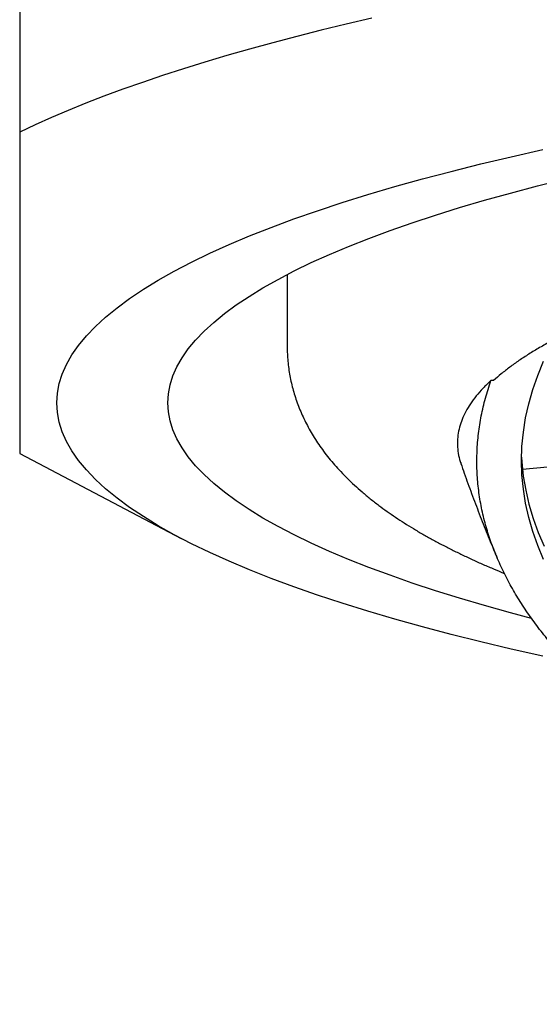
# Model space of a CAD drawing. Header units: millimetres. Extents: x 8 to 613, y 12 to 425.
# Tile 12 of 34: x 304.3 to 307.45, y 397.33 to 403.31. Entities that reach past the tile are written whole.
import ezdxf

# ---------------------------------------------------------------- set-up
doc = ezdxf.new("R2010")
doc.units = ezdxf.units.MM

msp = doc.modelspace()

# ---------------------------------------------------------------- linework, layer by layer
at = {"color": 7, "linetype": 'Continuous', "lineweight": 30}
for p, q in [((304.297, 405.6738), (304.297, 402.6261)), ((305.922, 401.7621), (305.922, 401.3242)), ((307.1759, 401.1174), (307.1595, 401.1177)), ((304.297, 400.6736), (305.277, 400.159)), ((307.3514, 400.5788), (308.0708, 400.6455))]:
    msp.add_line(p, q, dxfattribs=at)
at = {"color": 7, "linetype": 'Continuous', "lineweight": 30, "flags": 128}
for points in [[(306.4362, 403.3192), (306.2806, 403.2828), (306.1284, 403.2458), (305.9797, 403.2083), (305.8346, 403.1701), (305.6931, 403.1313), (305.5554, 403.092), (305.4213, 403.0521), (305.2911, 403.0116), (305.1646, 402.9707), (305.0421, 402.9292), (304.9235, 402.8872), (304.8089, 402.8448), (304.6983, 402.8019), (304.5918, 402.7586), (304.4893, 402.7148), (304.3911, 402.6706), (304.297, 402.6261)], [(307.4742, 399.4433), (307.2832, 399.4863), (307.0976, 399.5303), (306.9177, 399.5753), (306.7434, 399.6212), (306.5751, 399.6681), (306.4126, 399.7159), (306.2563, 399.7645), (306.1061, 399.814), (305.9622, 399.8643), (305.8247, 399.9153), (305.6937, 399.9671), (305.5692, 400.0196), (305.4514, 400.0727), (305.3403, 400.1265), (305.236, 400.1808), (305.1386, 400.2357), (305.0481, 400.2912), (304.9647, 400.347), (304.8883, 400.4033), (304.819, 400.4601), (304.7569, 400.5171), (304.702, 400.5745), (304.6543, 400.6322), (304.614, 400.6901), (304.5809, 400.7482), (304.5551, 400.8065), (304.5367, 400.8648), (304.5257, 400.9233), (304.522, 400.9818), (304.5257, 401.0403), (304.5367, 401.0988), (304.5551, 401.1572), (304.5809, 401.2154), (304.614, 401.2736), (304.6543, 401.3315), (304.702, 401.3891), (304.7569, 401.4465), (304.819, 401.5036), (304.8883, 401.5603), (304.9647, 401.6166), (305.0481, 401.6725), (305.1386, 401.7279), (305.236, 401.7828), (305.3403, 401.8371), (305.4514, 401.8909), (305.5692, 401.944), (305.6937, 401.9965), (305.8247, 402.0483), (305.9622, 402.0993), (306.1061, 402.1496), (306.2563, 402.1991), (306.4126, 402.2478), (306.5751, 402.2955), (306.7434, 402.3424), (306.9177, 402.3884), (307.0976, 402.4334), (307.2832, 402.4774), (307.4742, 402.5203)], [(305.197, 400.9818), (305.2004, 401.0367), (305.2108, 401.0914), (305.2281, 401.1462), (305.2522, 401.2008), (305.2832, 401.2552), (305.321, 401.3095), (305.3657, 401.3636), (305.4172, 401.4173), (305.4754, 401.4708), (305.5403, 401.524), (305.6119, 401.5768), (305.6901, 401.6291), (305.7749, 401.681), (305.8662, 401.7325), (305.9639, 401.7834), (306.068, 401.8338), (306.1784, 401.8836), (306.2951, 401.9328), (306.4179, 401.9813), (306.5468, 402.0292), (306.6816, 402.0763), (306.8224, 402.1227), (306.9689, 402.1683), (307.1211, 402.2131), (307.279, 402.257), (307.4422, 402.3001), (307.6109, 402.3422)], [(307.4791, 400.0308), (307.4437, 400.1155), (307.4138, 400.2007), (307.3892, 400.2862), (307.3701, 400.372), (307.3565, 400.4581), (307.3483, 400.5444), (307.3455, 400.6308), (307.3483, 400.7173), (307.3565, 400.8038), (307.3701, 400.8903), (307.3892, 400.9767), (307.4138, 401.0629), (307.4437, 401.1489), (307.4791, 401.2347)], [(307.4062, 399.6729), (307.279, 399.7066), (307.1211, 399.7506), (306.9689, 399.7954), (306.8224, 399.841), (306.6816, 399.8873), (306.5468, 399.9345), (306.4179, 399.9823), (306.2951, 400.0308), (306.1784, 400.08), (306.068, 400.1298), (305.9639, 400.1802), (305.8662, 400.2311), (305.7749, 400.2826), (305.6901, 400.3345), (305.6119, 400.3869), (305.5403, 400.4397), (305.4754, 400.4928), (305.4172, 400.5463), (305.3657, 400.6001), (305.321, 400.6541), (305.2832, 400.7084), (305.2522, 400.7629), (305.2281, 400.8175), (305.2108, 400.8722), (305.2004, 400.927), (305.197, 400.9818)], [(307.3457, 400.6525), (307.3475, 400.6238), (307.3564, 400.5375), (307.3708, 400.4515), (307.3906, 400.3657), (307.4159, 400.2802), (307.4466, 400.1951), (307.4826, 400.1105)]]:
    msp.add_lwpolyline(points, dxfattribs=at)
at = {"color": 7, "linetype": 'Continuous', "lineweight": 30}
for points, knots in [([(304.297, 402.6261), (304.297, 402.5707), (304.297, 402.46), (304.297, 402.3012), (304.297, 402.1482), (304.297, 402.0016), (304.297, 401.8618), (304.297, 401.7291), (304.297, 401.6036), (304.297, 401.4856), (304.297, 401.3755), (304.297, 401.2733), (304.297, 401.1792), (304.297, 401.0976), (304.297, 401.0274), (304.297, 400.967), (304.297, 400.9125), (304.297, 400.8639), (304.297, 400.8197), (304.297, 400.7806), (304.297, 400.747), (304.297, 400.7199), (304.297, 400.6991), (304.297, 400.6843), (304.297, 400.6761), (304.297, 400.6728), (304.297, 400.6737), (304.297, 400.6737)], [0, 0, 0, 0, 0.043898, 0.087801, 0.131704, 0.1756, 0.219508, 0.263423, 0.307338, 0.351244, 0.395158, 0.439082, 0.483006, 0.52692, 0.564111, 0.601311, 0.638514, 0.675715, 0.712907, 0.753532, 0.794164, 0.834796, 0.875423, 0.916233, 0.957048, 0.997863, 1, 1, 1, 1]), ([(323.5483, 400.8675), (323.5419, 400.8834), (323.5292, 400.9151), (323.502, 400.9624), (323.4691, 401.0096), (323.4297, 401.0566), (323.3841, 401.1034), (323.3324, 401.1498), (323.2745, 401.196), (323.2093, 401.2426), (323.1367, 401.2896), (323.0562, 401.3368), (322.9691, 401.3836), (322.877, 401.4291), (322.7804, 401.4733), (322.6797, 401.5161), (322.5734, 401.5584), (322.4614, 401.6), (322.344, 401.641), (322.2212, 401.6813), (322.093, 401.7209), (321.9574, 401.7604), (321.8141, 401.7997), (321.6628, 401.8388), (321.5062, 401.8769), (321.3469, 401.9135), (321.1855, 401.9485), (321.0222, 401.982), (320.8545, 402.0146), (320.6826, 402.0462), (320.5066, 402.0768), (320.3265, 402.1063), (320.1426, 402.1349), (319.9518, 402.1628), (319.7539, 402.19), (319.549, 402.2165), (319.3404, 402.2417), (319.1319, 402.2653), (318.9238, 402.2872), (318.7163, 402.3076), (318.5063, 402.3268), (318.2938, 402.3448), (318.079, 402.3615), (317.862, 402.377), (317.643, 402.3913), (317.4185, 402.4045), (317.1884, 402.4166), (316.9529, 402.4274), (316.716, 402.4369), (316.4817, 402.4448), (316.2504, 402.4511), (316.0222, 402.4561), (315.7934, 402.4598), (315.5643, 402.4621), (315.3349, 402.4631), (315.1055, 402.4628), (314.8761, 402.4612), (314.6432, 402.4582), (314.4069, 402.4538), (314.1673, 402.4478), (313.9287, 402.4404), (313.6951, 402.4318), (313.4667, 402.4219), (313.2435, 402.4108), (313.0218, 402.3985), (312.8018, 402.385), (312.5837, 402.3702), (312.3677, 402.3541), (312.1539, 402.3368), (311.9389, 402.3179), (311.7229, 402.2975), (311.5063, 402.2754), (311.2929, 402.252), (311.0863, 402.2277), (310.8865, 402.2027), (310.6934, 402.1769), (310.5038, 402.15), (310.3178, 402.1221), (310.1357, 402.0931), (309.9574, 402.0631), (309.7832, 402.032), (309.6103, 401.9995), (309.439, 401.9653), (309.2699, 401.9295), (309.1057, 401.8928), (308.9494, 401.8556), (308.8008, 401.8182), (308.6596, 401.7806), (308.5234, 401.7423), (308.3924, 401.7031), (308.2667, 401.6632), (308.1463, 401.6226), (308.0313, 401.5813), (307.92, 401.5387), (307.8128, 401.4946), (307.7101, 401.4493), (307.6138, 401.4033), (307.529, 401.3594), (307.4547, 401.3177), (307.3897, 401.2784), (307.3291, 401.2386), (307.2732, 401.1986), (307.2216, 401.1581), (307.1911, 401.131), (307.1759, 401.1174)], [0, 0, 0, 0, 0.009717, 0.019438, 0.029159, 0.038876, 0.048593, 0.058314, 0.068034, 0.077752, 0.087968, 0.098189, 0.10841, 0.118627, 0.128344, 0.138065, 0.147786, 0.157503, 0.16722, 0.176941, 0.186662, 0.196379, 0.206595, 0.216817, 0.227038, 0.237254, 0.246971, 0.256692, 0.266413, 0.27613, 0.285847, 0.295568, 0.305289, 0.315006, 0.325223, 0.335444, 0.345665, 0.355882, 0.365599, 0.375319, 0.38504, 0.394757, 0.404474, 0.414195, 0.423916, 0.433633, 0.44385, 0.454071, 0.464292, 0.474509, 0.484226, 0.493947, 0.503667, 0.513385, 0.523102, 0.532822, 0.542543, 0.55226, 0.562477, 0.572698, 0.582919, 0.593136, 0.602853, 0.612574, 0.622295, 0.632012, 0.641729, 0.65145, 0.66117, 0.670887, 0.681104, 0.691325, 0.701546, 0.711763, 0.72148, 0.731201, 0.740922, 0.750639, 0.760356, 0.770077, 0.779798, 0.789515, 0.799731, 0.809953, 0.820174, 0.83039, 0.840107, 0.849828, 0.859549, 0.869266, 0.878983, 0.888704, 0.898425, 0.908142, 0.918359, 0.92858, 0.938801, 0.949018, 0.957492, 0.965967, 0.974442, 0.982961, 0.991481, 1, 1, 1, 1]), ([(305.9222, 401.3241), (305.9222, 401.3127), (305.9223, 401.2865), (305.9249, 401.2455), (305.9294, 401.2012), (305.936, 401.157), (305.9446, 401.113), (305.9552, 401.0692), (305.9679, 401.0256), (305.9825, 400.9823), (305.9992, 400.9393), (306.018, 400.8966), (306.0388, 400.8542), (306.0617, 400.812), (306.0867, 400.7702), (306.114, 400.7285), (306.1436, 400.6871), (306.1757, 400.6458), (306.2103, 400.6046), (306.2476, 400.5634), (306.2878, 400.5223), (306.3309, 400.4812), (306.3771, 400.4402), (306.4265, 400.3992), (306.477, 400.36), (306.5283, 400.3226), (306.5798, 400.2871), (306.6331, 400.2523), (306.6881, 400.2182), (306.7448, 400.1849), (306.8028, 400.1523), (306.8623, 400.1205), (306.9231, 400.0894), (306.9851, 400.0591), (307.0484, 400.0294), (307.1129, 400.0003), (307.1773, 399.9724), (307.2209, 399.9544), (307.2419, 399.9456)], [0, 0, 0, 0, 0.016257, 0.03733, 0.058503, 0.079816, 0.101313, 0.123037, 0.145037, 0.167362, 0.190066, 0.213207, 0.236849, 0.261058, 0.285906, 0.311471, 0.337832, 0.365071, 0.39327, 0.422504, 0.452835, 0.484305, 0.516921, 0.550647, 0.585394, 0.617112, 0.649201, 0.68153, 0.713984, 0.746463, 0.77888, 0.811192, 0.84337, 0.875398, 0.907266, 0.938974, 0.970523, 1, 1, 1, 1]), ([(307.1595, 401.1177), (307.1432, 401.1021), (307.1107, 401.071), (307.0698, 401.0239), (307.0347, 400.9767), (307.0061, 400.9293), (306.9837, 400.8817), (306.9677, 400.834), (306.958, 400.7863), (306.9545, 400.7377), (306.9581, 400.6882), (306.9658, 400.6466), (306.9749, 400.6217), (306.9779, 400.6135)], [0, 0, 0, 0, 0.094173, 0.188381, 0.28259, 0.376763, 0.470935, 0.565144, 0.659352, 0.753525, 0.85254, 0.951597, 1, 1, 1, 1]), ([(323.5647, 400.8673), (323.5642, 400.8358), (323.5631, 400.7728), (323.5534, 400.6784), (323.538, 400.584), (323.5161, 400.4897), (323.488, 400.3956), (323.4536, 400.3017), (323.4131, 400.2082), (323.3655, 400.1136), (323.3107, 400.0178), (323.2481, 399.9211), (323.1789, 399.825), (323.1043, 399.7313), (323.0247, 399.64), (322.9405, 399.5511), (322.8506, 399.463), (322.7549, 399.3759), (322.6535, 399.2899), (322.5465, 399.205), (322.4339, 399.1213), (322.314, 399.0374), (322.1863, 398.9535), (322.0507, 398.8697), (321.9094, 398.7874), (321.765, 398.7082), (321.6178, 398.6319), (321.4683, 398.5584), (321.3141, 398.4867), (321.1553, 398.4167), (320.9921, 398.3484), (320.8245, 398.282), (320.6527, 398.2175), (320.4739, 398.1538), (320.2878, 398.0912), (320.0944, 398.0297), (319.897, 397.9706), (319.6991, 397.9147), (319.5009, 397.862), (319.3029, 397.8124), (319.1018, 397.7651), (318.8979, 397.72), (318.6912, 397.6772), (318.4819, 397.6368), (318.2702, 397.5987), (318.0526, 397.5625), (317.8291, 397.5282), (317.5998, 397.4961), (317.3685, 397.4667), (317.1394, 397.4405), (316.9126, 397.4173), (316.6884, 397.3971), (316.4631, 397.3795), (316.237, 397.3644), (316.0101, 397.352), (315.7828, 397.3421), (315.555, 397.3348), (315.3233, 397.33), (315.0876, 397.328), (314.8481, 397.3288), (314.6091, 397.3324), (314.3745, 397.3389), (314.1446, 397.3479), (313.9195, 397.3594), (313.6954, 397.3735), (313.4726, 397.3901), (313.2512, 397.4094), (313.0314, 397.4311), (312.8133, 397.4554), (312.5935, 397.4827), (312.3721, 397.5131), (312.1496, 397.5467), (311.9297, 397.583), (311.7162, 397.6214), (311.5092, 397.6616), (311.3085, 397.7035), (311.1109, 397.7477), (310.9165, 397.7942), (310.7255, 397.8429), (310.538, 397.8939), (310.3542, 397.947), (310.171, 398.0033), (309.989, 398.0627), (309.8084, 398.1253), (309.6325, 398.1902), (309.4641, 398.2561), (309.3033, 398.323), (309.1497, 398.3905), (309.0008, 398.4599), (308.8568, 398.531), (308.7178, 398.6037), (308.5837, 398.6782), (308.4548, 398.7542), (308.329, 398.833), (308.2068, 398.9148), (308.0886, 398.9994), (307.9764, 399.0855), (307.8722, 399.1716), (307.7757, 399.2575), (307.6865, 399.3431), (307.6032, 399.4298), (307.5257, 399.5175), (307.4543, 399.6061), (307.3888, 399.6956), (307.3294, 399.7859), (307.2752, 399.8785), (307.2266, 399.9733), (307.184, 400.0704), (307.1483, 400.168), (307.1188, 400.2683), (307.0962, 400.3712), (307.081, 400.4766), (307.0737, 400.5823), (307.0743, 400.6887), (307.083, 400.7957), (307.1, 400.9033), (307.1246, 401.0107), (307.1478, 401.082), (307.1595, 401.1177)], [0, 0, 0, 0, 0.00841, 0.016822, 0.025235, 0.033644, 0.042054, 0.050467, 0.058879, 0.067289, 0.076131, 0.084976, 0.093822, 0.102664, 0.111074, 0.119486, 0.127899, 0.136309, 0.144718, 0.153131, 0.161543, 0.169953, 0.178795, 0.187641, 0.196486, 0.205328, 0.213738, 0.22215, 0.230563, 0.238973, 0.247382, 0.255795, 0.264208, 0.272617, 0.281459, 0.290305, 0.29915, 0.307992, 0.316402, 0.324815, 0.333227, 0.341637, 0.350046, 0.358459, 0.366872, 0.375281, 0.384123, 0.392969, 0.401815, 0.410656, 0.419066, 0.427479, 0.435891, 0.444301, 0.45271, 0.461123, 0.469536, 0.477945, 0.486787, 0.495633, 0.504479, 0.513321, 0.52173, 0.530143, 0.538555, 0.546965, 0.555374, 0.563787, 0.5722, 0.580609, 0.589451, 0.598297, 0.607143, 0.615985, 0.624394, 0.632807, 0.64122, 0.649629, 0.658039, 0.666451, 0.674864, 0.683274, 0.692115, 0.700961, 0.709807, 0.718649, 0.727058, 0.735471, 0.743884, 0.752293, 0.760703, 0.769115, 0.777528, 0.785938, 0.79478, 0.803625, 0.812471, 0.821313, 0.829722, 0.838135, 0.846548, 0.854957, 0.863367, 0.87178, 0.880192, 0.888602, 0.897444, 0.906289, 0.915135, 0.923977, 0.933403, 0.942834, 0.952265, 0.961691, 0.971266, 0.980845, 0.990425, 1, 1, 1, 1]), ([(306.9774, 400.6133), (306.9841, 400.5936), (307.0051, 400.5324), (307.0422, 400.4306), (307.0886, 400.3077), (307.1371, 400.1855), (307.1737, 400.0959), (307.1948, 400.0473), (307.1984, 400.0389)], [0, 0, 0, 0, 0.10173, 0.314975, 0.528372, 0.741909, 0.955573, 1, 1, 1, 1])]:
    msp.add_open_spline(points, degree=3, knots=knots, dxfattribs=at)

doc.saveas('drawing.dxf')
